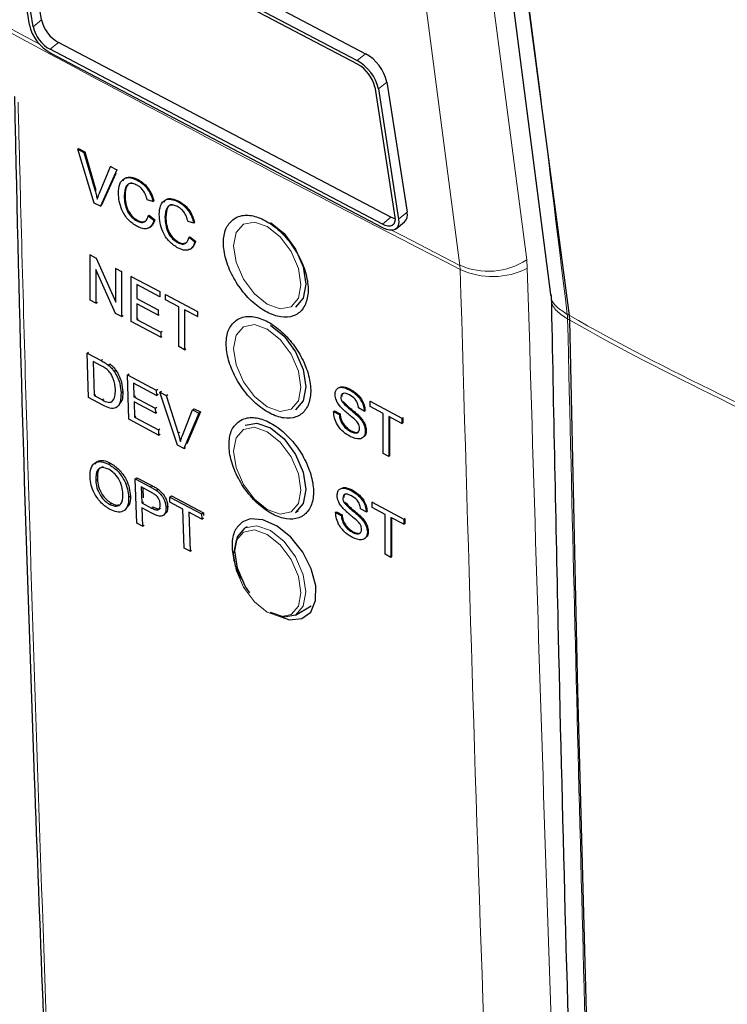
# Paper-space layout 'Blatt2' of a CAD drawing. Header units: millimetres. Extents: x 5 to 418, y 2 to 292.
# Tile 10 of 76: x 101 to 112, y 152 to 167. Entities that reach past the tile are written whole.
import ezdxf

# ---------------------------------------------------------------- set-up
doc = ezdxf.new("R2010")
doc.units = ezdxf.units.MM

psp = doc.layouts.new('Blatt2')

# ---------------------------------------------------------------- linework, layer by layer
at = {"color": 7, "linetype": 'Continuous', "lineweight": 25}
for p, q in [((106.549, 184.341), (109.316, 162.874)), ((109.617, 162.543), (107.797, 176.415)), ((100.954, 169.382), (106.24, 166.598)), ((101.087, 169.492), (106.374, 166.708)), ((101.026, 167.169), (100.706, 169.24)), ((101.218, 167.248), (100.898, 169.32)), ((100.963, 169.323), (106.25, 166.539)), ((101.085, 167.138), (100.764, 169.21)), ((106.777, 164.104), (101.49, 166.888)), ((106.643, 163.994), (101.356, 166.778)), ((106.652, 163.935), (101.365, 166.718)), ((106.714, 166.257), (107.034, 164.186)), ((106.521, 166.178), (106.841, 164.107)), ((106.58, 166.147), (106.9, 164.076)), ((101.796, 165.188), (101.809, 165.197)), ((102.057, 164.331), (101.796, 165.188)), ((101.796, 165.188), (101.895, 165.136)), ((101.809, 165.197), (101.908, 165.144)), ((101.895, 165.136), (101.908, 165.144)), ((101.895, 165.136), (102.071, 164.527)), ((101.908, 165.144), (102.085, 164.536)), ((102.142, 164.49), (102.319, 164.911)), ((102.418, 164.859), (102.156, 164.279)), ((102.319, 164.911), (102.331, 164.919)), ((102.319, 164.911), (102.418, 164.859)), ((102.418, 164.859), (102.43, 164.866)), ((102.401, 164.8), (102.17, 164.287)), ((102.743, 164.696), (102.753, 164.703)), ((102.535, 164.443), (102.549, 164.452)), ((102.993, 164.355), (102.901, 164.382)), ((102.156, 164.279), (102.057, 164.331)), ((102.156, 164.279), (102.17, 164.287)), ((102.993, 164.355), (103.006, 164.364)), ((103.391, 164.353), (103.4, 164.359)), ((102.736, 164.046), (102.749, 164.054)), ((102.918, 164.129), (102.931, 164.138)), ((102.918, 164.129), (103.009, 164.057)), ((102.931, 164.138), (103.023, 164.066)), ((103.009, 164.057), (103.023, 164.066)), ((103.184, 164.1), (103.197, 164.109)), ((103.641, 164.012), (103.55, 164.039)), ((103.641, 164.012), (103.655, 164.02)), ((106.86, 163.922), (106.994, 164.032)), ((103.566, 163.786), (103.58, 163.795)), ((103.566, 163.786), (103.658, 163.714)), ((103.58, 163.795), (103.671, 163.723)), ((103.385, 163.703), (103.398, 163.711)), ((103.658, 163.714), (103.671, 163.723)), ((101.994, 163.507), (102.003, 163.512)), ((101.994, 162.788), (101.994, 163.507)), ((101.994, 163.507), (102.091, 163.456)), ((102.091, 163.456), (102.099, 163.461)), ((102.091, 163.456), (102.402, 162.755)), ((102.397, 162.576), (102.086, 163.276)), ((102.086, 163.276), (102.086, 162.74)), ((102.402, 163.291), (102.409, 163.295)), ((102.402, 163.291), (102.494, 163.243)), ((102.402, 162.755), (102.402, 163.291)), ((102.494, 163.243), (102.5, 163.247)), ((102.494, 163.243), (102.494, 162.525)), ((102.644, 163.164), (102.649, 163.167)), ((102.644, 162.446), (102.644, 163.164)), ((102.644, 163.164), (103.102, 162.923)), ((103.102, 162.84), (102.736, 163.033)), ((102.736, 163.033), (102.736, 162.812)), ((102.736, 162.812), (102.748, 162.819)), ((102.736, 162.812), (103.077, 162.632)), ((103.102, 162.923), (103.105, 162.924)), ((103.102, 162.923), (103.102, 162.84)), ((103.102, 162.84), (103.107, 162.843)), ((103.194, 162.874), (103.197, 162.876)), ((103.194, 162.792), (103.194, 162.874)), ((103.194, 162.874), (103.703, 162.607)), ((109.316, 162.874), (109.315, 162.858)), ((102.086, 162.74), (101.994, 162.788)), ((102.086, 162.74), (102.112, 162.756)), ((103.077, 162.549), (102.736, 162.729)), ((102.736, 162.729), (102.736, 162.48)), ((103.403, 162.682), (103.194, 162.792)), ((103.403, 162.046), (103.403, 162.682)), ((102.494, 162.525), (102.397, 162.576)), ((102.494, 162.525), (102.518, 162.54)), ((102.736, 162.48), (102.756, 162.493)), ((103.077, 162.632), (103.088, 162.638)), ((103.077, 162.632), (103.077, 162.549)), ((103.077, 162.549), (103.09, 162.557)), ((103.703, 162.524), (103.494, 162.633)), ((103.494, 162.633), (103.494, 161.998)), ((103.703, 162.607), (103.703, 162.524)), ((103.703, 162.607), (103.704, 162.607)), ((103.703, 162.524), (103.706, 162.526)), ((109.617, 162.543), (109.617, 162.543)), ((109.623, 162.47), (109.617, 162.543)), ((103.119, 162.195), (102.644, 162.446)), ((102.736, 162.48), (103.119, 162.278)), ((109.623, 162.47), (109.623, 162.47)), ((103.119, 162.278), (103.138, 162.29)), ((103.119, 162.278), (103.119, 162.195)), ((103.119, 162.195), (103.14, 162.209)), ((103.494, 161.998), (103.403, 162.046)), ((101.946, 161.943), (101.968, 161.958)), ((101.966, 161.237), (101.946, 161.943)), ((101.946, 161.943), (102.166, 161.824)), ((103.494, 161.998), (103.514, 162.01)), ((102.17, 161.742), (102.039, 161.812)), ((102.039, 161.812), (102.055, 161.27)), ((102.28, 161.753), (102.303, 161.768)), ((102.375, 161.652), (102.399, 161.668)), ((102.59, 161.596), (102.614, 161.612)), ((102.611, 160.891), (102.59, 161.596)), ((102.59, 161.596), (103.044, 161.352)), ((103.047, 161.271), (102.683, 161.466)), ((102.683, 161.466), (102.69, 161.249)), ((102.197, 161.113), (101.966, 161.237)), ((102.055, 161.27), (102.076, 161.284)), ((102.055, 161.27), (102.188, 161.199)), ((102.485, 161.31), (102.508, 161.325)), ((102.69, 161.249), (102.713, 161.265)), ((102.69, 161.249), (103.028, 161.067)), ((103.044, 161.352), (103.07, 161.369)), ((103.044, 161.352), (103.047, 161.271)), ((103.047, 161.271), (103.073, 161.288)), ((103.103, 161.321), (103.129, 161.338)), ((103.383, 160.476), (103.103, 161.321)), ((103.103, 161.321), (103.201, 161.268)), ((103.201, 161.268), (103.228, 161.286)), ((103.201, 161.268), (103.391, 160.668)), ((105.981, 161.242), (105.989, 161.247)), ((106.115, 161.361), (106.119, 161.364)), ((103.031, 160.986), (102.692, 161.168)), ((102.692, 161.168), (102.699, 160.924)), ((103.028, 161.067), (103.054, 161.084)), ((106.004, 161.166), (106.014, 161.172)), ((106.446, 161.176), (106.454, 161.181)), ((106.446, 161.093), (106.446, 161.176)), ((106.446, 161.176), (106.952, 160.907)), ((106.653, 160.983), (106.446, 161.093)), ((102.699, 160.924), (102.722, 160.939)), ((102.699, 160.924), (103.079, 160.72)), ((103.028, 161.067), (103.031, 160.986)), ((103.031, 160.986), (103.056, 161.002)), ((103.462, 160.63), (103.623, 161.041)), ((103.721, 160.989), (103.482, 160.423)), ((103.748, 161.007), (103.533, 160.498)), ((103.623, 161.041), (103.65, 161.059)), ((103.623, 161.041), (103.721, 160.989)), ((103.65, 161.059), (103.748, 161.007)), ((103.721, 160.989), (103.748, 161.007)), ((105.865, 161.015), (105.878, 161.024)), ((105.865, 161.015), (105.956, 160.967)), ((105.878, 161.024), (105.97, 160.975)), ((105.956, 160.967), (105.97, 160.975)), ((106.259, 160.935), (106.272, 160.943)), ((106.355, 161.022), (106.263, 161.071)), ((106.355, 161.022), (106.366, 161.029)), ((106.653, 160.347), (106.653, 160.983)), ((106.952, 160.824), (106.745, 160.934)), ((106.745, 160.934), (106.745, 160.299)), ((106.758, 160.927), (106.758, 160.307)), ((106.961, 160.918), (106.966, 160.915)), ((103.081, 160.638), (102.611, 160.891)), ((106.952, 160.907), (106.966, 160.915)), ((106.952, 160.907), (106.952, 160.824)), ((106.952, 160.824), (106.966, 160.833)), ((106.966, 160.915), (106.966, 160.833)), ((103.079, 160.72), (103.104, 160.736)), ((103.079, 160.72), (103.081, 160.638)), ((103.081, 160.638), (103.106, 160.655)), ((106.132, 160.698), (106.146, 160.707)), ((106.371, 160.701), (106.385, 160.71)), ((103.482, 160.423), (103.383, 160.476)), ((103.482, 160.423), (103.509, 160.441)), ((106.745, 160.299), (106.653, 160.347)), ((106.745, 160.299), (106.758, 160.307)), ((102.287, 160.176), (102.314, 160.194)), ((102.083, 159.919), (102.11, 159.937)), ((102.711, 159.942), (102.738, 159.96)), ((102.734, 159.238), (102.711, 159.942)), ((102.711, 159.942), (102.949, 159.816)), ((102.738, 159.96), (102.976, 159.834)), ((102.606, 159.651), (102.633, 159.669)), ((102.96, 159.731), (102.805, 159.813)), ((102.805, 159.813), (102.813, 159.56)), ((102.833, 159.798), (102.838, 159.641)), ((103.046, 159.758), (103.073, 159.777)), ((103.26, 159.652), (103.287, 159.67)), ((103.287, 159.67), (103.794, 159.401)), ((106.147, 159.756), (106.15, 159.758)), ((102.307, 159.535), (102.334, 159.554)), ((102.813, 159.56), (102.84, 159.578)), ((102.813, 159.56), (102.97, 159.477)), ((103.263, 159.57), (103.26, 159.652)), ((103.26, 159.652), (103.767, 159.383)), ((103.47, 159.46), (103.263, 159.57)), ((106.013, 159.637), (106.021, 159.642)), ((106.037, 159.561), (106.046, 159.567)), ((106.478, 159.571), (106.485, 159.575)), ((106.478, 159.488), (106.478, 159.571)), ((106.478, 159.571), (106.984, 159.301)), ((102.975, 159.395), (102.816, 159.479)), ((102.816, 159.479), (102.825, 159.19)), ((103.15, 159.357), (103.179, 159.377)), ((103.2, 159.484), (103.227, 159.502)), ((103.491, 158.838), (103.47, 159.46)), ((103.77, 159.302), (103.562, 159.412)), ((103.562, 159.412), (103.582, 158.789)), ((103.767, 159.383), (103.794, 159.401)), ((103.767, 159.383), (103.77, 159.302)), ((103.794, 159.401), (103.795, 159.358)), ((105.261, 159.409), (105.306, 159.434)), ((105.897, 159.41), (105.911, 159.419)), ((105.897, 159.41), (105.988, 159.361)), ((105.911, 159.419), (106.002, 159.37)), ((105.988, 159.361), (106.002, 159.37)), ((106.387, 159.417), (106.295, 159.465)), ((106.387, 159.417), (106.398, 159.424)), ((106.685, 159.377), (106.478, 159.488)), ((106.685, 158.742), (106.685, 159.377)), ((102.825, 159.19), (102.734, 159.238)), ((102.825, 159.19), (102.851, 159.207)), ((103.77, 159.302), (103.797, 159.32)), ((106.291, 159.329), (106.304, 159.338)), ((106.984, 159.219), (106.776, 159.329)), ((106.776, 159.329), (106.776, 158.693)), ((106.79, 159.322), (106.79, 158.702)), ((106.984, 159.301), (106.997, 159.31)), ((106.984, 159.301), (106.984, 159.219)), ((106.984, 159.219), (106.997, 159.227)), ((106.992, 159.313), (106.997, 159.31)), ((106.997, 159.31), (106.997, 159.227)), ((104.489, 159.177), (104.461, 159.161)), ((106.164, 159.093), (106.178, 159.101)), ((106.403, 159.096), (106.417, 159.104)), ((103.582, 158.789), (103.491, 158.838)), ((103.582, 158.789), (103.606, 158.806)), ((106.776, 158.693), (106.685, 158.742)), ((106.776, 158.693), (106.79, 158.702)), ((105.261, 157.775), (105.511, 157.92))]:
    psp.add_line(p, q, dxfattribs=at)
at = {"color": 7, "linetype": 'Continuous', "lineweight": 18}
for p, q in [((101.218, 167.248), (101.085, 167.138)), ((100.674, 167.134), (101.197, 166.852)), ((101.49, 166.888), (101.356, 166.778)), ((106.374, 166.708), (106.24, 166.598)), ((106.714, 166.257), (106.58, 166.147)), ((102.071, 164.527), (102.085, 164.536)), ((106.777, 164.104), (106.643, 163.994)), ((107.034, 164.186), (106.9, 164.076)), ((108.948, 163.294), (108.938, 163.426)), ((107.876, 163.34), (107.881, 163.274)), ((109.584, 162.56), (109.584, 162.56)), ((109.589, 162.487), (109.589, 162.487)), ((102.166, 161.824), (102.189, 161.839)), ((102.188, 161.199), (102.209, 161.213)), ((103.391, 160.668), (103.418, 160.686)), ((102.949, 159.816), (102.976, 159.834)), ((102.97, 159.477), (102.996, 159.495))]:
    psp.add_line(p, q, dxfattribs=at)
at = {"color": 7, "linetype": 'Continuous', "lineweight": 18, "flags": 128}
for points in [[(106.106, 185.066), (107.523, 174.242), (108.938, 163.426)], [(107.876, 163.34), (107.717, 164.553), (107.082, 169.402), (105.043, 184.981)], [(104.812, 163.958), (104.606, 164.029), (104.433, 163.995), (104.316, 163.861), (104.276, 163.648), (104.316, 163.388), (104.433, 163.12), (104.606, 162.885), (104.812, 162.72), (105.017, 162.649), (105.191, 162.682), (105.307, 162.816), (105.347, 163.029), (105.307, 163.29), (105.191, 163.558), (105.017, 163.792), (104.812, 163.958)], [(106.796, 163.897), (106.967, 163.809), (107.876, 163.34)], [(104.812, 162.325), (104.606, 162.396), (104.433, 162.362), (104.316, 162.228), (104.276, 162.015), (104.316, 161.755), (104.433, 161.487), (104.606, 161.252), (104.812, 161.087), (105.017, 161.016), (105.191, 161.049), (105.307, 161.183), (105.347, 161.396), (105.307, 161.657), (105.191, 161.924), (105.017, 162.159), (104.812, 162.325)], [(104.812, 160.691), (104.606, 160.763), (104.433, 160.729), (104.316, 160.595), (104.276, 160.382), (104.316, 160.122), (104.433, 159.854), (104.606, 159.619), (104.812, 159.454), (105.017, 159.382), (105.191, 159.416), (105.307, 159.55), (105.347, 159.763), (105.307, 160.024), (105.191, 160.291), (105.017, 160.526), (104.812, 160.691)], [(104.461, 159.161), (104.645, 159.197), (104.861, 159.121), (105.078, 158.947), (105.261, 158.699), (105.384, 158.417), (105.427, 158.142), (105.384, 157.917), (105.261, 157.775), (105.261, 157.775)], [(104.812, 157.821), (105.017, 157.749), (105.191, 157.783), (105.307, 157.917), (105.347, 158.13), (105.307, 158.391), (105.191, 158.658), (105.017, 158.893), (104.812, 159.058), (104.606, 159.13), (104.433, 159.096), (104.316, 158.962), (104.276, 158.749), (104.316, 158.489), (104.433, 158.221), (104.606, 157.986), (104.812, 157.821)]]:
    psp.add_lwpolyline(points, dxfattribs=at)
at = {"color": 7, "linetype": 'Continuous', "lineweight": 25, "flags": 128}
for points in [[(106.841, 164.107), (106.844, 164.063), (106.837, 164.026), (106.822, 163.996), (106.798, 163.976), (106.767, 163.965), (106.73, 163.965), (106.688, 163.974), (106.643, 163.994)], [(106.9, 164.076), (106.903, 164.021), (106.895, 163.974), (106.876, 163.938), (106.846, 163.912), (106.807, 163.899), (106.761, 163.898), (106.708, 163.91), (106.652, 163.935)], [(106.844, 164.078), (106.822, 164.084), (106.777, 164.104)], [(104.861, 164.021), (105.078, 163.846), (105.261, 163.598), (105.384, 163.316), (105.427, 163.041), (105.384, 162.816), (105.261, 162.675), (105.261, 162.675)], [(104.861, 162.388), (105.078, 162.213), (105.261, 161.965), (105.384, 161.683), (105.427, 161.408), (105.384, 161.183), (105.261, 161.042), (105.261, 161.042)], [(111.494, 115.716), (111.156, 121.494), (110.848, 127.291), (110.57, 133.108), (110.321, 138.943), (110.102, 144.797), (109.913, 150.67), (109.753, 156.561), (109.623, 162.47)], [(104.461, 160.794), (104.645, 160.83), (104.861, 160.755)], [(104.861, 160.755), (105.078, 160.58), (105.261, 160.332), (105.384, 160.05), (105.427, 159.775), (105.384, 159.55), (105.261, 159.409), (105.261, 159.409)], [(105.017, 157.751), (105.166, 157.701), (105.359, 157.718), (105.502, 157.823), (105.58, 158.004), (105.584, 158.242), (105.512, 158.509), (105.375, 158.775), (105.185, 159.012), (104.966, 159.191), (104.742, 159.292), (104.538, 159.304), (104.431, 159.266), (104.431, 159.266)], [(104.533, 158.126), (104.461, 158.237), (104.339, 158.52), (104.296, 158.795), (104.339, 159.02), (104.461, 159.161), (104.461, 159.161)], [(105.261, 157.775), (105.078, 157.74), (104.861, 157.815)]]:
    psp.add_lwpolyline(points, dxfattribs=at)
at = {"color": 7, "linetype": 'Continuous', "lineweight": 25}
for centre, radius, start, end in [((101.759, 167.373), 0.555, 192.9999, 240.9864), ((101.702, 167.325), 0.694, 193.001, 240.9848), ((101.625, 167.263), 0.555, 193.002, 240.9844), ((105.904, 165.991), 0.694, 13.001, 60.9849), ((106.038, 166.101), 0.694, 13.0001, 60.9847), ((105.98, 166.053), 0.555, 12.9999, 60.9851), ((106.882, 164.143), 0.158, 315.3545, 15.8843)]:
    psp.add_arc(centre, radius, start, end, dxfattribs=at)
at = {"color": 7, "linetype": 'Continuous', "lineweight": 18}
for centre, radius, start, end in [((290.438, 518.62), 399.497, 241.64024, 242.8084), ((108.327, 164.374), 1.128, 246.4013, 302.7847), ((108.395, 164.383), 1.222, 245.1511, 296.9434), ((108.882, 162.473), 0.707, 1.1427, 7.0992), ((108.884, 162.475), 0.705, 0.9453, 6.9064)]:
    psp.add_arc(centre, radius, start, end, dxfattribs=at)
for points, knots in [([(107.797, 176.415), (107.797, 176.415), (107.889, 176.045), (108.03, 173.953), (108.751, 169.431), (109.265, 165.191), (109.584, 162.56)], [0, 0, 0, 0, 0.000001, 0.086699, 0.43349, 1, 1, 1, 1]), ([(100.847, 165.938), (100.849, 165.831), (100.863, 165.295), (100.92, 163.044), (101.174, 154.055), (101.622, 142.518), (102.154, 132.782), (102.318, 129.781)], [0, 0, 0, 0, 0.008809, 0.044043, 0.184982, 0.748766, 1, 1, 1, 1]), ([(109.632, 123.768), (109.605, 124.189), (109.472, 126.292), (108.944, 135.145), (108.328, 147.861), (108.005, 158.998), (107.881, 163.274)], [0, 0, 0, 0, 0.0322876, 0.1614382, 0.6780666, 1, 1, 1, 1]), ([(108.948, 163.294), (109.148, 156.662), (109.547, 143.397), (110.314, 130.342), (110.697, 123.813)], [0, 0, 0, 0, 0.4999, 1, 1, 1, 1]), ([(109.326, 162.874), (109.325, 162.86), (109.322, 162.792), (109.403, 162.675), (109.523, 162.599), (109.584, 162.56)], [0, 0, 0, 0, 0.123584, 0.561996, 1, 1, 1, 1]), ([(109.589, 162.487), (109.528, 162.526), (109.407, 162.603), (109.322, 162.741), (109.327, 162.831), (109.329, 162.862)], [0, 0, 0, 0, 0.396482, 0.793332, 1, 1, 1, 1]), ([(109.584, 162.56), (109.596, 162.555), (109.607, 162.549), (109.617, 162.543), (109.617, 162.543)], [0, 0, 0, 0, 0.9994626, 1, 1, 1, 1]), ([(109.589, 162.487), (109.734, 156.349), (109.964, 146.592), (110.489, 133.349), (110.851, 126.234), (111.032, 122.677)], [0, 0, 0, 0, 0.458837, 0.729403, 1, 1, 1, 1]), ([(109.623, 162.47), (109.623, 162.47), (109.612, 162.476), (109.601, 162.481), (109.589, 162.487)], [0, 0, 0, 0, 0.000532, 1, 1, 1, 1]), ([(109.617, 162.543), (109.617, 162.543), (111.145, 161.661), (115.133, 159.879), (120.777, 156.691), (126.826, 153.162), (130.605, 150.673), (132.495, 149.428)], [0, 0, 0, 0, 0.000001, 0.200768, 0.467178, 0.733586, 1, 1, 1, 1]), ([(132.501, 149.355), (130.611, 150.599), (126.831, 153.088), (120.782, 156.617), (115.138, 159.806), (111.15, 161.588), (109.623, 162.47), (109.623, 162.47)], [0, 0, 0, 0, 0.266419, 0.532832, 0.799248, 0.999999, 1, 1, 1, 1])]:
    psp.add_open_spline(points, degree=3, knots=knots, dxfattribs=at)
at = {"color": 7, "linetype": 'Continuous', "lineweight": 25}
for points, knots in [([(100.79, 166.026), (100.795, 165.77), (100.869, 162.14), (101.058, 156.144), (101.285, 150.433), (101.379, 148.054)], [0, 0, 0, 0, 0.042529, 0.601197, 1, 1, 1, 1]), ([(102.444, 164.491), (102.447, 164.541), (102.454, 164.641), (102.526, 164.73), (102.633, 164.743), (102.706, 164.712), (102.743, 164.696)], [0, 0, 0, 0, 0.280492, 0.55957, 0.779615, 1, 1, 1, 1]), ([(102.517, 164.687), (102.528, 164.703), (102.557, 164.746), (102.647, 164.75), (102.72, 164.72), (102.756, 164.705)], [0, 0, 0, 0, 0.235895, 0.617654, 1, 1, 1, 1]), ([(102.743, 164.696), (102.774, 164.677), (102.838, 164.638), (102.916, 164.545), (102.968, 164.446), (102.984, 164.386), (102.993, 164.355)], [0, 0, 0, 0, 0.280081, 0.559449, 0.779549, 1, 1, 1, 1]), ([(102.756, 164.705), (102.788, 164.685), (102.851, 164.647), (102.929, 164.553), (102.981, 164.455), (102.998, 164.394), (103.006, 164.364)], [0, 0, 0, 0, 0.280081, 0.559449, 0.779549, 1, 1, 1, 1]), ([(102.071, 164.527), (102.079, 164.502), (102.092, 164.457), (102.102, 164.412), (102.107, 164.392)], [0, 0, 0, 0, 0.559998, 1, 1, 1, 1]), ([(102.738, 164.616), (102.715, 164.626), (102.669, 164.647), (102.608, 164.641), (102.545, 164.586), (102.539, 164.502), (102.535, 164.443)], [0, 0, 0, 0, 0.187223, 0.373906, 0.560736, 1, 1, 1, 1]), ([(102.654, 164.647), (102.644, 164.646), (102.613, 164.646), (102.56, 164.591), (102.553, 164.509), (102.549, 164.452)], [0, 0, 0, 0, 0.128288, 0.388412, 1, 1, 1, 1]), ([(102.901, 164.382), (102.894, 164.408), (102.88, 164.46), (102.839, 164.533), (102.789, 164.586), (102.755, 164.606), (102.738, 164.616)], [0, 0, 0, 0, 0.280553, 0.559739, 0.779654, 1, 1, 1, 1]), ([(102.107, 164.392), (102.113, 164.411), (102.124, 164.445), (102.136, 164.476), (102.142, 164.49)], [0, 0, 0, 0, 0.5599724, 1, 1, 1, 1]), ([(102.744, 163.958), (102.696, 163.988), (102.599, 164.047), (102.496, 164.211), (102.452, 164.362), (102.446, 164.448), (102.444, 164.491)], [0, 0, 0, 0, 0.279955, 0.558088, 0.778912, 1, 1, 1, 1]), ([(102.535, 164.443), (102.537, 164.404), (102.541, 164.325), (102.578, 164.202), (102.654, 164.1), (102.708, 164.064), (102.736, 164.046)], [0, 0, 0, 0, 0.281245, 0.560716, 0.780138, 1, 1, 1, 1]), ([(102.549, 164.452), (102.551, 164.412), (102.554, 164.333), (102.592, 164.21), (102.667, 164.108), (102.722, 164.072), (102.749, 164.054)], [0, 0, 0, 0, 0.281245, 0.560716, 0.780138, 1, 1, 1, 1]), ([(103.092, 164.148), (103.096, 164.198), (103.103, 164.298), (103.175, 164.387), (103.281, 164.4), (103.355, 164.369), (103.391, 164.353)], [0, 0, 0, 0, 0.280492, 0.55957, 0.779616, 1, 1, 1, 1]), ([(103.166, 164.343), (103.177, 164.36), (103.205, 164.403), (103.296, 164.407), (103.369, 164.377), (103.405, 164.362)], [0, 0, 0, 0, 0.2358957, 0.6176532, 1, 1, 1, 1]), ([(103.387, 164.272), (103.364, 164.283), (103.318, 164.304), (103.257, 164.297), (103.194, 164.242), (103.188, 164.159), (103.184, 164.1)], [0, 0, 0, 0, 0.187224, 0.373906, 0.560736, 1, 1, 1, 1]), ([(103.303, 164.303), (103.293, 164.303), (103.262, 164.303), (103.208, 164.248), (103.202, 164.166), (103.197, 164.109)], [0, 0, 0, 0, 0.128287, 0.388412, 1, 1, 1, 1]), ([(103.55, 164.039), (103.543, 164.065), (103.528, 164.117), (103.488, 164.189), (103.437, 164.242), (103.404, 164.262), (103.387, 164.272)], [0, 0, 0, 0, 0.2805534, 0.5597384, 0.7796541, 1, 1, 1, 1]), ([(103.391, 164.353), (103.423, 164.334), (103.487, 164.295), (103.564, 164.202), (103.617, 164.103), (103.633, 164.042), (103.641, 164.012)], [0, 0, 0, 0, 0.280081, 0.559449, 0.779549, 1, 1, 1, 1]), ([(103.405, 164.362), (103.437, 164.342), (103.5, 164.303), (103.578, 164.21), (103.63, 164.112), (103.647, 164.051), (103.655, 164.02)], [0, 0, 0, 0, 0.280081, 0.559449, 0.779549, 1, 1, 1, 1]), ([(102.736, 164.046), (102.761, 164.035), (102.811, 164.014), (102.886, 164.035), (102.906, 164.094), (102.918, 164.129)], [0, 0, 0, 0, 0.280711, 0.560905, 1, 1, 1, 1]), ([(103.009, 164.057), (102.998, 164.026), (102.977, 163.964), (102.909, 163.92), (102.826, 163.921), (102.772, 163.946), (102.744, 163.958)], [0, 0, 0, 0, 0.280256, 0.559546, 0.779589, 1, 1, 1, 1]), ([(102.749, 164.054), (102.775, 164.043), (102.817, 164.023), (102.849, 164.036), (102.862, 164.041)], [0, 0, 0, 0, 0.604662, 1, 1, 1, 1]), ([(103.023, 164.066), (103.012, 164.036), (102.99, 163.976), (102.943, 163.934), (102.911, 163.934), (102.91, 163.934)], [0, 0, 0, 0, 0.4942791, 0.9868548, 1, 1, 1, 1]), ([(103.393, 163.615), (103.344, 163.645), (103.248, 163.704), (103.145, 163.867), (103.1, 164.019), (103.095, 164.105), (103.092, 164.148)], [0, 0, 0, 0, 0.2799553, 0.5580877, 0.7789117, 1, 1, 1, 1]), ([(103.184, 164.1), (103.186, 164.06), (103.189, 163.982), (103.227, 163.858), (103.302, 163.757), (103.357, 163.721), (103.385, 163.703)], [0, 0, 0, 0, 0.281245, 0.5607159, 0.780138, 1, 1, 1, 1]), ([(103.197, 164.109), (103.199, 164.069), (103.203, 163.99), (103.241, 163.867), (103.316, 163.765), (103.371, 163.729), (103.398, 163.711)], [0, 0, 0, 0, 0.281245, 0.560716, 0.780138, 1, 1, 1, 1]), ([(104.3, 164.093), (104.253, 164.054), (104.16, 163.978), (104.105, 163.767), (104.123, 163.512), (104.217, 163.235), (104.375, 162.968), (104.58, 162.741), (104.808, 162.58), (105.034, 162.504), (105.232, 162.52), (105.38, 162.628), (105.461, 162.813), (105.466, 163.057), (105.395, 163.33), (105.255, 163.604), (105.063, 163.846), (104.839, 164.03), (104.61, 164.133), (104.424, 164.147), (104.334, 164.108), (104.3, 164.093)], [0, 0, 0, 0, 0.0535723, 0.1071443, 0.1607313, 0.2143785, 0.2681024, 0.3218879, 0.3756949, 0.4294731, 0.4831833, 0.5368141, 0.590389, 0.6439578, 0.6975745, 0.751273, 0.8050494, 0.8588637, 0.9126586, 0.9663868, 1, 1, 1, 1]), ([(103.385, 163.703), (103.409, 163.692), (103.459, 163.671), (103.535, 163.692), (103.555, 163.75), (103.566, 163.786)], [0, 0, 0, 0, 0.280711, 0.560905, 1, 1, 1, 1]), ([(103.658, 163.714), (103.647, 163.683), (103.626, 163.621), (103.557, 163.577), (103.475, 163.578), (103.42, 163.603), (103.393, 163.615)], [0, 0, 0, 0, 0.280256, 0.559546, 0.779589, 1, 1, 1, 1]), ([(103.398, 163.711), (103.424, 163.699), (103.466, 163.68), (103.498, 163.693), (103.51, 163.698)], [0, 0, 0, 0, 0.604662, 1, 1, 1, 1]), ([(103.671, 163.723), (103.66, 163.693), (103.638, 163.632), (103.592, 163.59), (103.56, 163.591), (103.559, 163.591)], [0, 0, 0, 0, 0.494279, 0.986854, 1, 1, 1, 1]), ([(109.328, 162.862), (109.364, 161.055), (109.46, 156.117), (109.679, 148.122), (110.015, 138.734), (110.374, 130.377), (110.657, 125.108), (110.769, 123.025)], [0, 0, 0, 0, 0.134658, 0.368046, 0.598741, 0.841395, 1, 1, 1, 1]), ([(104.341, 162.482), (104.295, 162.444), (104.202, 162.368), (104.148, 162.157), (104.167, 161.902), (104.261, 161.626), (104.419, 161.359), (104.624, 161.133), (104.852, 160.972), (105.077, 160.896), (105.275, 160.913), (105.422, 161.02), (105.503, 161.206), (105.507, 161.449), (105.436, 161.722), (105.295, 161.995), (105.103, 162.237), (104.879, 162.42), (104.65, 162.523), (104.465, 162.537), (104.376, 162.498), (104.341, 162.482)], [0, 0, 0, 0, 0.0535691, 0.1071378, 0.1607248, 0.2143765, 0.2681074, 0.3218995, 0.3757097, 0.4294864, 0.483191, 0.5368144, 0.5903836, 0.6439506, 0.6975706, 0.7512757, 0.8050595, 0.8588784, 0.912673, 0.9663964, 1, 1, 1, 1]), ([(102.166, 161.824), (102.187, 161.813), (102.226, 161.792), (102.263, 161.765), (102.28, 161.753)], [0, 0, 0, 0, 0.5601734, 1, 1, 1, 1]), ([(102.276, 161.67), (102.257, 161.686), (102.221, 161.714), (102.185, 161.734), (102.17, 161.742)], [0, 0, 0, 0, 0.559254, 1, 1, 1, 1]), ([(102.28, 161.753), (102.299, 161.737), (102.334, 161.708), (102.363, 161.669), (102.375, 161.652)], [0, 0, 0, 0, 0.559845, 1, 1, 1, 1]), ([(102.307, 161.771), (102.327, 161.755), (102.361, 161.726), (102.39, 161.687), (102.403, 161.67)], [0, 0, 0, 0, 0.559848, 1, 1, 1, 1]), ([(102.394, 161.36), (102.389, 161.418), (102.383, 161.498), (102.329, 161.61), (102.294, 161.65), (102.276, 161.67)], [0, 0, 0, 0, 0.559149, 0.78004, 1, 1, 1, 1]), ([(102.375, 161.652), (102.395, 161.62), (102.434, 161.557), (102.474, 161.437), (102.48, 161.358), (102.485, 161.31)], [0, 0, 0, 0, 0.279769, 0.559929, 1, 1, 1, 1]), ([(102.403, 161.67), (102.422, 161.638), (102.461, 161.575), (102.501, 161.455), (102.508, 161.376), (102.512, 161.328)], [0, 0, 0, 0, 0.279769, 0.559929, 1, 1, 1, 1]), ([(105.89, 161.284), (105.892, 161.305), (105.896, 161.347), (105.929, 161.388), (105.999, 161.411), (106.067, 161.382), (106.115, 161.361)], [0, 0, 0, 0, 0.187028, 0.374124, 0.56114, 1, 1, 1, 1]), ([(105.967, 161.4), (105.975, 161.403), (106.019, 161.421), (106.079, 161.393), (106.128, 161.37)], [0, 0, 0, 0, 0.1810807, 1, 1, 1, 1]), ([(102.485, 161.31), (102.483, 161.26), (102.479, 161.161), (102.418, 161.063), (102.308, 161.059), (102.234, 161.095), (102.197, 161.113)], [0, 0, 0, 0, 0.28084, 0.559952, 0.779068, 1, 1, 1, 1]), ([(102.338, 161.167), (102.359, 161.194), (102.395, 161.243), (102.394, 161.324), (102.394, 161.36)], [0, 0, 0, 0, 0.557453, 1, 1, 1, 1]), ([(102.512, 161.328), (102.512, 161.275), (102.513, 161.194), (102.473, 161.15), (102.459, 161.135)], [0, 0, 0, 0, 0.648601, 1, 1, 1, 1]), ([(105.985, 161.078), (105.971, 161.095), (105.942, 161.129), (105.9, 161.201), (105.894, 161.253), (105.89, 161.284)], [0, 0, 0, 0, 0.281445, 0.562273, 1, 1, 1, 1]), ([(106.118, 161.277), (106.101, 161.285), (106.065, 161.303), (106.019, 161.307), (105.987, 161.285), (105.983, 161.257), (105.981, 161.242)], [0, 0, 0, 0, 0.2812903, 0.56082, 0.7806799, 1, 1, 1, 1]), ([(105.981, 161.242), (105.982, 161.228), (105.984, 161.203), (105.998, 161.178), (106.004, 161.166)], [0, 0, 0, 0, 0.559616, 1, 1, 1, 1]), ([(106.022, 161.303), (106.015, 161.3), (105.999, 161.29), (105.996, 161.266), (105.995, 161.251)], [0, 0, 0, 0, 0.393465, 1, 1, 1, 1]), ([(106.115, 161.361), (106.147, 161.342), (106.211, 161.304), (106.293, 161.214), (106.344, 161.111), (106.351, 161.052), (106.355, 161.022)], [0, 0, 0, 0, 0.280797, 0.560151, 0.779877, 1, 1, 1, 1]), ([(106.263, 161.071), (106.26, 161.094), (106.253, 161.14), (106.201, 161.227), (106.149, 161.258), (106.118, 161.277)], [0, 0, 0, 0, 0.281097, 0.560288, 1, 1, 1, 1]), ([(106.128, 161.37), (106.16, 161.351), (106.224, 161.312), (106.307, 161.223), (106.358, 161.12), (106.365, 161.06), (106.368, 161.03)], [0, 0, 0, 0, 0.280797, 0.560151, 0.779877, 1, 1, 1, 1]), ([(102.188, 161.199), (102.219, 161.182), (102.275, 161.152), (102.319, 161.162), (102.338, 161.167)], [0, 0, 0, 0, 0.561861, 1, 1, 1, 1]), ([(106.211, 160.879), (106.185, 160.901), (106.143, 160.939), (106.084, 160.987), (106.033, 161.03), (106.001, 161.062), (105.985, 161.078)], [0, 0, 0, 0, 0.3399395, 0.5600248, 0.7800822, 1, 1, 1, 1]), ([(106.004, 161.166), (106.032, 161.137), (106.077, 161.088), (106.146, 161.035), (106.203, 160.987), (106.24, 160.952), (106.259, 160.935)], [0, 0, 0, 0, 0.338408, 0.558974, 0.779536, 1, 1, 1, 1]), ([(106.018, 161.175), (106.045, 161.145), (106.09, 161.096), (106.159, 161.043), (106.217, 160.996), (106.254, 160.961), (106.272, 160.943)], [0, 0, 0, 0, 0.338408, 0.558974, 0.779535, 1, 1, 1, 1]), ([(104.385, 160.873), (104.339, 160.835), (104.246, 160.759), (104.193, 160.548), (104.212, 160.294), (104.307, 160.018), (104.465, 159.752), (104.67, 159.526), (104.898, 159.366), (105.123, 159.29), (105.32, 159.307), (105.467, 159.414), (105.547, 159.6), (105.551, 159.842), (105.478, 160.115), (105.338, 160.387), (105.145, 160.628), (104.922, 160.811), (104.693, 160.914), (104.509, 160.928), (104.419, 160.889), (104.385, 160.873)], [0, 0, 0, 0, 0.053566, 0.107131, 0.160719, 0.214375, 0.268113, 0.321912, 0.375725, 0.4295, 0.483199, 0.536815, 0.590378, 0.643944, 0.697567, 0.751279, 0.80507, 0.858894, 0.912688, 0.966406, 1, 1, 1, 1]), ([(106.136, 160.613), (106.098, 160.635), (106.023, 160.679), (105.928, 160.79), (105.875, 160.912), (105.868, 160.981), (105.865, 161.015)], [0, 0, 0, 0, 0.280814, 0.559563, 0.77962, 1, 1, 1, 1]), ([(105.956, 160.967), (105.96, 160.937), (105.967, 160.879), (106.015, 160.794), (106.074, 160.733), (106.113, 160.71), (106.132, 160.698)], [0, 0, 0, 0, 0.280632, 0.558675, 0.779197, 1, 1, 1, 1]), ([(105.97, 160.975), (105.973, 160.946), (105.981, 160.887), (106.029, 160.802), (106.088, 160.742), (106.126, 160.718), (106.146, 160.707)], [0, 0, 0, 0, 0.2806318, 0.5586745, 0.7791974, 1, 1, 1, 1]), ([(106.259, 160.935), (106.276, 160.916), (106.31, 160.878), (106.347, 160.815), (106.368, 160.753), (106.37, 160.719), (106.371, 160.701)], [0, 0, 0, 0, 0.280372, 0.559909, 0.779859, 1, 1, 1, 1]), ([(106.272, 160.943), (106.29, 160.924), (106.324, 160.887), (106.361, 160.823), (106.382, 160.762), (106.384, 160.727), (106.385, 160.71)], [0, 0, 0, 0, 0.28037, 0.559909, 0.779859, 1, 1, 1, 1]), ([(106.28, 160.745), (106.279, 160.758), (106.277, 160.784), (106.253, 160.834), (106.227, 160.862), (106.211, 160.879)], [0, 0, 0, 0, 0.280089, 0.559971, 1, 1, 1, 1]), ([(103.391, 160.668), (103.399, 160.643), (103.413, 160.599), (103.425, 160.555), (103.43, 160.535)], [0, 0, 0, 0, 0.559998, 1, 1, 1, 1]), ([(103.43, 160.535), (103.435, 160.554), (103.445, 160.586), (103.457, 160.617), (103.462, 160.63)], [0, 0, 0, 0, 0.559972, 1, 1, 1, 1]), ([(106.132, 160.698), (106.151, 160.689), (106.19, 160.671), (106.24, 160.671), (106.273, 160.698), (106.278, 160.729), (106.28, 160.745)], [0, 0, 0, 0, 0.280918, 0.560813, 0.780502, 1, 1, 1, 1]), ([(106.371, 160.701), (106.366, 160.669), (106.356, 160.604), (106.268, 160.56), (106.186, 160.593), (106.136, 160.613)], [0, 0, 0, 0, 0.279942, 0.56008, 1, 1, 1, 1]), ([(106.146, 160.707), (106.165, 160.698), (106.203, 160.681), (106.246, 160.676), (106.26, 160.69), (106.263, 160.692)], [0, 0, 0, 0, 0.450089, 0.898541, 1, 1, 1, 1]), ([(106.385, 160.71), (106.382, 160.674), (106.379, 160.632), (106.352, 160.619), (106.348, 160.617)], [0, 0, 0, 0, 0.857142, 1, 1, 1, 1]), ([(101.991, 159.968), (101.993, 160.02), (101.996, 160.122), (102.067, 160.209), (102.173, 160.226), (102.249, 160.192), (102.287, 160.176)], [0, 0, 0, 0, 0.28057, 0.559574, 0.779561, 1, 1, 1, 1]), ([(102.071, 160.174), (102.082, 160.192), (102.11, 160.236), (102.202, 160.243), (102.277, 160.21), (102.314, 160.194)], [0, 0, 0, 0, 0.245345, 0.622284, 1, 1, 1, 1]), ([(102.287, 160.176), (102.335, 160.144), (102.431, 160.081), (102.539, 159.926), (102.595, 159.777), (102.602, 159.693), (102.606, 159.651)], [0, 0, 0, 0, 0.2795643, 0.5585843, 0.779087, 1, 1, 1, 1]), ([(102.314, 160.194), (102.362, 160.162), (102.458, 160.1), (102.566, 159.945), (102.622, 159.795), (102.629, 159.711), (102.633, 159.669)], [0, 0, 0, 0, 0.279564, 0.558584, 0.779087, 1, 1, 1, 1]), ([(102.29, 160.094), (102.254, 160.108), (102.182, 160.136), (102.085, 160.082), (102.084, 159.981), (102.083, 159.919)], [0, 0, 0, 0, 0.280128, 0.559653, 1, 1, 1, 1]), ([(102.201, 160.133), (102.177, 160.125), (102.109, 160.102), (102.109, 160.002), (102.11, 159.937)], [0, 0, 0, 0, 0.345992, 1, 1, 1, 1]), ([(102.515, 159.7), (102.511, 159.74), (102.504, 159.818), (102.453, 159.941), (102.374, 160.04), (102.318, 160.076), (102.29, 160.094)], [0, 0, 0, 0, 0.280797, 0.560068, 0.779984, 1, 1, 1, 1]), ([(102.31, 159.454), (102.263, 159.485), (102.169, 159.546), (102.062, 159.697), (102.005, 159.844), (101.996, 159.927), (101.991, 159.968)], [0, 0, 0, 0, 0.2796, 0.558765, 0.77931, 1, 1, 1, 1]), ([(102.083, 159.919), (102.086, 159.88), (102.093, 159.803), (102.148, 159.683), (102.225, 159.587), (102.28, 159.553), (102.307, 159.535)], [0, 0, 0, 0, 0.280657, 0.559885, 0.779849, 1, 1, 1, 1]), ([(102.11, 159.937), (102.113, 159.898), (102.12, 159.821), (102.175, 159.701), (102.252, 159.605), (102.307, 159.571), (102.334, 159.554)], [0, 0, 0, 0, 0.280657, 0.559885, 0.779849, 1, 1, 1, 1]), ([(102.976, 159.834), (102.995, 159.825), (103.027, 159.807), (103.059, 159.786), (103.073, 159.777)], [0, 0, 0, 0, 0.560102, 1, 1, 1, 1]), ([(102.307, 159.535), (102.343, 159.521), (102.413, 159.494), (102.485, 159.535), (102.514, 159.611), (102.514, 159.67), (102.515, 159.7)], [0, 0, 0, 0, 0.2791, 0.558192, 0.778806, 1, 1, 1, 1]), ([(102.633, 159.669), (102.633, 159.617), (102.633, 159.541), (102.593, 159.502), (102.58, 159.49)], [0, 0, 0, 0, 0.684482, 1, 1, 1, 1]), ([(102.949, 159.816), (102.967, 159.806), (103, 159.789), (103.032, 159.768), (103.046, 159.758)], [0, 0, 0, 0, 0.560101, 1, 1, 1, 1]), ([(103.035, 159.685), (103.021, 159.694), (102.996, 159.712), (102.971, 159.725), (102.96, 159.731)], [0, 0, 0, 0, 0.559583, 1, 1, 1, 1]), ([(103.109, 159.53), (103.107, 159.545), (103.105, 159.574), (103.088, 159.618), (103.064, 159.657), (103.045, 159.676), (103.035, 159.685)], [0, 0, 0, 0, 0.280261, 0.560077, 0.78015, 1, 1, 1, 1]), ([(103.046, 159.758), (103.07, 159.74), (103.117, 159.703), (103.167, 159.623), (103.194, 159.548), (103.198, 159.506), (103.2, 159.484)], [0, 0, 0, 0, 0.280014, 0.558911, 0.779396, 1, 1, 1, 1]), ([(103.073, 159.777), (103.097, 159.758), (103.144, 159.721), (103.194, 159.641), (103.221, 159.566), (103.225, 159.524), (103.227, 159.503)], [0, 0, 0, 0, 0.280013, 0.558911, 0.779395, 1, 1, 1, 1]), ([(105.922, 159.679), (105.924, 159.7), (105.929, 159.742), (105.961, 159.783), (106.031, 159.806), (106.099, 159.777), (106.147, 159.756)], [0, 0, 0, 0, 0.187029, 0.374124, 0.56114, 1, 1, 1, 1]), ([(106.018, 159.473), (106.003, 159.49), (105.974, 159.524), (105.932, 159.596), (105.926, 159.648), (105.922, 159.679)], [0, 0, 0, 0, 0.281446, 0.562273, 1, 1, 1, 1]), ([(106, 159.795), (106.008, 159.798), (106.052, 159.816), (106.111, 159.788), (106.16, 159.765)], [0, 0, 0, 0, 0.180836, 1, 1, 1, 1]), ([(106.15, 159.671), (106.133, 159.68), (106.098, 159.697), (106.051, 159.702), (106.019, 159.68), (106.015, 159.651), (106.013, 159.637)], [0, 0, 0, 0, 0.28129, 0.56082, 0.78068, 1, 1, 1, 1]), ([(106.054, 159.698), (106.047, 159.694), (106.031, 159.685), (106.028, 159.661), (106.027, 159.646)], [0, 0, 0, 0, 0.3937915, 1, 1, 1, 1]), ([(106.147, 159.756), (106.179, 159.737), (106.243, 159.698), (106.325, 159.609), (106.376, 159.506), (106.383, 159.446), (106.387, 159.417)], [0, 0, 0, 0, 0.280797, 0.560151, 0.779877, 1, 1, 1, 1]), ([(106.295, 159.465), (106.292, 159.489), (106.285, 159.535), (106.233, 159.622), (106.182, 159.653), (106.15, 159.671)], [0, 0, 0, 0, 0.281097, 0.560287, 1, 1, 1, 1]), ([(106.16, 159.765), (106.192, 159.745), (106.256, 159.707), (106.339, 159.618), (106.39, 159.514), (106.397, 159.455), (106.4, 159.425)], [0, 0, 0, 0, 0.280797, 0.560151, 0.779877, 1, 1, 1, 1]), ([(102.606, 159.651), (102.604, 159.601), (102.599, 159.503), (102.527, 159.418), (102.422, 159.407), (102.347, 159.438), (102.31, 159.454)], [0, 0, 0, 0, 0.2803532, 0.5595022, 0.7796353, 1, 1, 1, 1]), ([(102.334, 159.554), (102.372, 159.535), (102.415, 159.514), (102.443, 159.53), (102.446, 159.532)], [0, 0, 0, 0, 0.876395, 1, 1, 1, 1]), ([(102.97, 159.477), (102.99, 159.467), (103.029, 159.448), (103.082, 159.445), (103.107, 159.481), (103.108, 159.514), (103.109, 159.53)], [0, 0, 0, 0, 0.281401, 0.559753, 0.779356, 1, 1, 1, 1]), ([(106.013, 159.637), (106.014, 159.623), (106.016, 159.598), (106.03, 159.573), (106.037, 159.561)], [0, 0, 0, 0, 0.559616, 1, 1, 1, 1]), ([(106.037, 159.561), (106.064, 159.532), (106.109, 159.482), (106.178, 159.429), (106.235, 159.382), (106.272, 159.347), (106.291, 159.329)], [0, 0, 0, 0, 0.338408, 0.558974, 0.779535, 1, 1, 1, 1]), ([(106.05, 159.57), (106.077, 159.54), (106.123, 159.491), (106.191, 159.438), (106.249, 159.391), (106.286, 159.355), (106.304, 159.338)], [0, 0, 0, 0, 0.338409, 0.558974, 0.779535, 1, 1, 1, 1]), ([(103.2, 159.484), (103.198, 159.451), (103.193, 159.385), (103.114, 159.327), (103.028, 159.369), (102.975, 159.395)], [0, 0, 0, 0, 0.280751, 0.559708, 1, 1, 1, 1]), ([(102.997, 159.495), (103.016, 159.486), (103.055, 159.468), (103.099, 159.459), (103.109, 159.473), (103.11, 159.474)], [0, 0, 0, 0, 0.486336, 0.967404, 1, 1, 1, 1]), ([(103.227, 159.503), (103.226, 159.467), (103.225, 159.411), (103.188, 159.393), (103.175, 159.386)], [0, 0, 0, 0, 0.635254, 1, 1, 1, 1]), ([(106.168, 159.008), (106.13, 159.03), (106.055, 159.074), (105.961, 159.185), (105.907, 159.306), (105.901, 159.375), (105.897, 159.41)], [0, 0, 0, 0, 0.280813, 0.559563, 0.77962, 1, 1, 1, 1]), ([(105.988, 159.361), (105.992, 159.332), (105.999, 159.274), (106.047, 159.188), (106.106, 159.128), (106.145, 159.105), (106.164, 159.093)], [0, 0, 0, 0, 0.280632, 0.558675, 0.779197, 1, 1, 1, 1]), ([(106.002, 159.37), (106.006, 159.341), (106.013, 159.282), (106.061, 159.197), (106.12, 159.137), (106.158, 159.113), (106.178, 159.101)], [0, 0, 0, 0, 0.280632, 0.558675, 0.779197, 1, 1, 1, 1]), ([(106.243, 159.273), (106.217, 159.296), (106.175, 159.333), (106.116, 159.382), (106.066, 159.425), (106.034, 159.457), (106.018, 159.473)], [0, 0, 0, 0, 0.339939, 0.560025, 0.780083, 1, 1, 1, 1]), ([(104.431, 159.266), (104.385, 159.227), (104.293, 159.151), (104.24, 158.941), (104.262, 158.688), (104.331, 158.461), (104.41, 158.337), (104.433, 158.3)], [0, 0, 0, 0, 0.225184, 0.450366, 0.675654, 0.901251, 1, 1, 1, 1]), ([(106.312, 159.14), (106.311, 159.153), (106.309, 159.178), (106.285, 159.229), (106.259, 159.256), (106.243, 159.273)], [0, 0, 0, 0, 0.280089, 0.559971, 1, 1, 1, 1]), ([(106.291, 159.329), (106.308, 159.311), (106.342, 159.273), (106.379, 159.209), (106.4, 159.148), (106.402, 159.113), (106.403, 159.096)], [0, 0, 0, 0, 0.2803717, 0.5599089, 0.7798587, 1, 1, 1, 1]), ([(106.304, 159.338), (106.322, 159.319), (106.356, 159.282), (106.393, 159.218), (106.414, 159.156), (106.416, 159.122), (106.417, 159.104)], [0, 0, 0, 0, 0.280371, 0.559909, 0.779859, 1, 1, 1, 1]), ([(106.164, 159.093), (106.184, 159.084), (106.222, 159.066), (106.272, 159.066), (106.305, 159.092), (106.31, 159.124), (106.312, 159.14)], [0, 0, 0, 0, 0.280917, 0.560813, 0.780502, 1, 1, 1, 1]), ([(106.403, 159.096), (106.398, 159.064), (106.388, 158.999), (106.3, 158.955), (106.218, 158.988), (106.168, 159.008)], [0, 0, 0, 0, 0.279942, 0.560079, 1, 1, 1, 1]), ([(106.178, 159.101), (106.197, 159.093), (106.235, 159.076), (106.278, 159.071), (106.292, 159.085), (106.295, 159.087)], [0, 0, 0, 0, 0.450204, 0.898773, 1, 1, 1, 1]), ([(106.417, 159.104), (106.414, 159.068), (106.411, 159.026), (106.384, 159.013), (106.38, 159.011)], [0, 0, 0, 0, 0.8566457, 1, 1, 1, 1])]:
    psp.add_open_spline(points, degree=3, knots=knots, dxfattribs=at)

doc.saveas('drawing.dxf')
